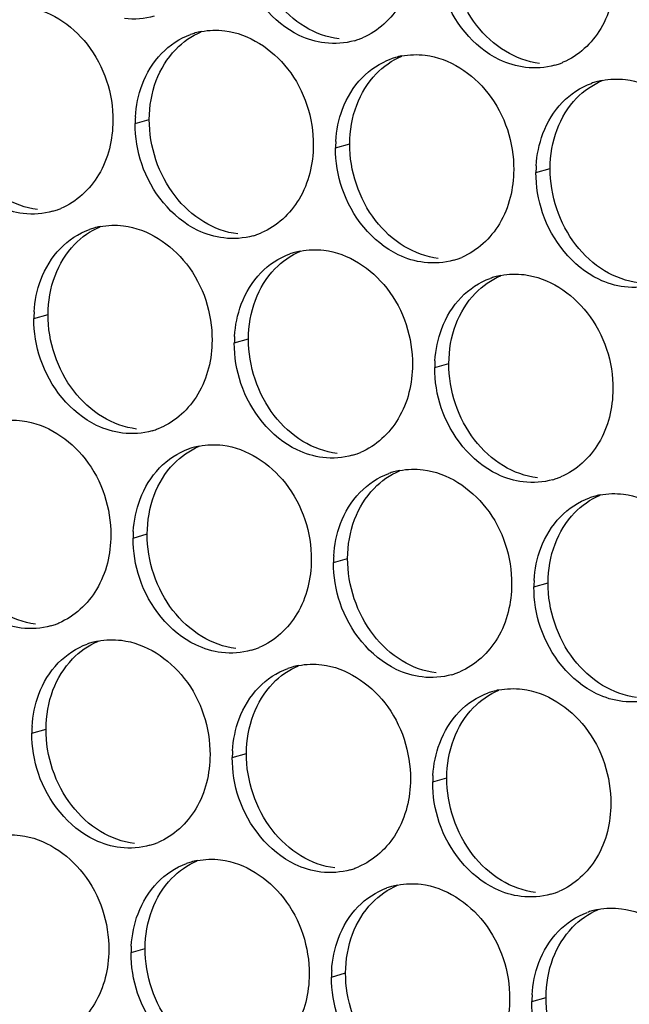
# Paper-space layout '45651_1_3' of a CAD drawing. Header units: millimetres. Extents: x -231 to 594, y 0 to 420.
# Tile 144 of 247: x 130.48 to 135.1, y 207.8 to 215.27. Entities that reach past the tile are written whole.
import ezdxf

# ---------------------------------------------------------------- set-up
doc = ezdxf.new("R2010")
doc.units = ezdxf.units.MM
doc.header["$LTSCALE"] = 32.67
doc.layers.add('02___PRT_ALL_AXES', color=7, linetype='CONTINUOUS')

psp = doc.layouts.new('45651_1_3')

# ---------------------------------------------------------------- linework, layer by layer
at = {"layer": '02___PRT_ALL_AXES', "color": 7, "linetype": 'CONTINUOUS'}
for p, q in [((131.3513, 214.4782), (131.4585, 214.5089)), ((132.8709, 214.2928), (132.9781, 214.3234)), ((134.3905, 214.1073), (134.4977, 214.138)), ((130.5837, 212.9985), (130.6909, 213.0292)), ((132.1033, 212.813), (132.2105, 212.8437)), ((133.6229, 212.6276), (133.7301, 212.6582)), ((131.3358, 211.3333), (131.443, 211.364)), ((132.8553, 211.1479), (132.9625, 211.1785)), ((134.3749, 210.9624), (134.4821, 210.9931)), ((130.5682, 209.8536), (130.6754, 209.8843)), ((132.0878, 209.6682), (132.195, 209.6988)), ((133.6074, 209.4827), (133.7146, 209.5134)), ((131.3202, 208.1884), (131.4274, 208.2191)), ((132.8398, 208.003), (132.947, 208.0337)), ((134.3594, 207.8175), (134.4666, 207.8482))]:
    psp.add_line(p, q, dxfattribs=at)
at = {"layer": '02___PRT_ALL_AXES', "color": 3, "linetype": 'CONTINUOUS'}
for centre, radius, start, end in [((131.9567, 214.6392), 0.5467, 105.94061, 109.76751), ((131.9581, 214.6342), 0.5519, 100.97724, 105.93831), ((132.8642, 215.6321), 0.5467, 285.94061, 289.76751), ((132.8637, 215.6334), 0.5481, 289.77289, 292.73686), ((133.4777, 214.4487), 0.5519, 100.97724, 105.93831), ((133.4763, 214.4537), 0.5467, 105.94061, 109.76751), ((134.3838, 215.4466), 0.5467, 285.94061, 289.76751), ((134.3833, 215.4479), 0.5481, 289.77289, 292.73686), ((134.9959, 214.2683), 0.5467, 105.94061, 109.76751), ((134.9973, 214.2632), 0.5519, 100.97724, 105.93831), ((132.2431, 214.4738), 0.8918, 176.51802, 179.71686), ((133.7627, 214.2883), 0.8918, 176.51802, 179.71686), ((135.2823, 214.1029), 0.8918, 176.51802, 179.71686), ((130.577, 214.3378), 0.5467, 285.94061, 289.76751), ((130.5765, 214.3392), 0.5481, 289.77289, 292.73686), ((131.1891, 213.1595), 0.5467, 105.94061, 109.76751), ((131.1906, 213.1545), 0.5519, 100.97724, 105.93831), ((132.0961, 214.1537), 0.5481, 289.77289, 292.73686), ((132.0966, 214.1524), 0.5467, 285.94061, 289.76751), ((132.7087, 212.974), 0.5467, 105.94061, 109.76751), ((132.7101, 212.969), 0.5519, 100.97724, 105.93831), ((133.6162, 213.9669), 0.5467, 285.94061, 289.76751), ((133.6157, 213.9682), 0.5481, 289.77289, 292.73686), ((134.2283, 212.7886), 0.5467, 105.94061, 109.76751), ((134.2297, 212.7835), 0.5519, 100.97724, 105.93831), ((131.4756, 212.9941), 0.8918, 176.51802, 179.71686), ((132.9951, 212.8086), 0.8918, 176.51802, 179.71686), ((134.5147, 212.6232), 0.8918, 176.51802, 179.71686), ((131.3291, 212.6727), 0.5467, 285.94061, 289.76751), ((131.3285, 212.674), 0.5481, 289.77289, 292.73686), ((131.9412, 211.4943), 0.5467, 105.94061, 109.76751), ((131.9426, 211.4893), 0.5519, 100.97724, 105.93831), ((132.8487, 212.4872), 0.5467, 285.94061, 289.76751), ((132.8481, 212.4885), 0.5481, 289.77289, 292.73686), ((133.4607, 211.3089), 0.5467, 105.94061, 109.76751), ((133.4622, 211.3038), 0.5519, 100.97724, 105.93831), ((134.3682, 212.3017), 0.5467, 285.94061, 289.76751), ((134.3677, 212.303), 0.5481, 289.77289, 292.73686), ((134.9803, 211.1234), 0.5467, 105.94061, 109.76751), ((134.9817, 211.1183), 0.5519, 100.97724, 105.93831), ((132.2276, 211.3289), 0.8918, 176.51802, 179.71686), ((133.7472, 211.1435), 0.8918, 176.51802, 179.71686), ((135.2667, 210.958), 0.8918, 176.51802, 179.71686), ((130.5615, 211.193), 0.5467, 285.94061, 289.76751), ((130.561, 211.1943), 0.5481, 289.77289, 292.73686), ((131.1736, 210.0146), 0.5467, 105.94061, 109.76751), ((131.175, 210.0096), 0.5519, 100.97724, 105.93831), ((132.0806, 211.0088), 0.5481, 289.77289, 292.73686), ((132.0811, 211.0075), 0.5467, 285.94061, 289.76751), ((132.6932, 209.8291), 0.5467, 105.94061, 109.76751), ((132.6946, 209.8241), 0.5519, 100.97724, 105.93831), ((133.6007, 210.822), 0.5467, 285.94061, 289.76751), ((133.6001, 210.8233), 0.5481, 289.77289, 292.73686), ((134.2128, 209.6437), 0.5467, 105.94061, 109.76751), ((134.2142, 209.6386), 0.5519, 100.97724, 105.93831), ((131.46, 209.8492), 0.8918, 176.51802, 179.71686), ((132.9796, 209.6637), 0.8918, 176.51802, 179.71686), ((134.4992, 209.4783), 0.8918, 176.51802, 179.71686), ((131.3135, 209.5278), 0.5467, 285.94061, 289.76751), ((131.313, 209.5291), 0.5481, 289.77289, 292.73686), ((131.9256, 208.3494), 0.5467, 105.94061, 109.76751), ((131.927, 208.3444), 0.5519, 100.97724, 105.93831), ((132.8331, 209.3423), 0.5467, 285.94061, 289.76751), ((132.8326, 209.3436), 0.5481, 289.77289, 292.73686), ((133.4452, 208.164), 0.5467, 105.94061, 109.76751), ((133.4466, 208.1589), 0.5519, 100.97724, 105.93831), ((134.3527, 209.1568), 0.5467, 285.94061, 289.76751), ((134.3522, 209.1581), 0.5481, 289.77289, 292.73686), ((134.9648, 207.9785), 0.5467, 105.94061, 109.76751), ((134.9662, 207.9735), 0.5519, 100.97724, 105.93831), ((132.212, 208.184), 0.8918, 176.51802, 179.71686), ((133.7316, 207.9986), 0.8918, 176.51802, 179.71686), ((135.2512, 207.8131), 0.8918, 176.51802, 179.71686)]:
    psp.add_arc(centre, radius, start, end, dxfattribs=at)
for points, knots in [([(133.4696, 215.7931), (133.4689, 215.6518), (133.4059, 215.3756), (133.1934, 215.1772), (133.0755, 215.1279)], [0, 0, 0, 0, 0.525086, 1, 1, 1, 1]), ([(132.7903, 215.0893), (132.7228, 215.0975), (132.4424, 215.1814), (132.2387, 215.4424), (132.1688, 215.6508)], [0, 0, 0, 0, 0.236458, 1, 1, 1, 1]), ([(134.9892, 215.6076), (134.9885, 215.4663), (134.9255, 215.1901), (134.713, 214.9918), (134.5951, 214.9424)], [0, 0, 0, 0, 0.525086, 1, 1, 1, 1]), ([(134.3099, 214.9038), (134.2424, 214.9121), (133.962, 214.9959), (133.7583, 215.2569), (133.6884, 215.4653)], [0, 0, 0, 0, 0.236458, 1, 1, 1, 1]), ([(130.511, 215.3675), (130.6953, 215.345), (131.0587, 215.1039), (131.1835, 214.7028), (131.1825, 214.4988)], [0, 0, 0, 0, 0.476473, 1, 1, 1, 1]), ([(132.0306, 215.182), (132.2149, 215.1595), (132.5782, 214.9184), (132.703, 214.5174), (132.702, 214.3134)], [0, 0, 0, 0, 0.476473, 1, 1, 1, 1]), ([(133.5501, 214.9965), (133.7344, 214.974), (134.0978, 214.7329), (134.2226, 214.3319), (134.2216, 214.1279)], [0, 0, 0, 0, 0.476473, 1, 1, 1, 1]), ([(135.0697, 214.8111), (135.254, 214.7886), (135.6174, 214.5475), (135.7422, 214.1464), (135.7412, 213.9424)], [0, 0, 0, 0, 0.476473, 1, 1, 1, 1]), ([(131.1825, 214.4988), (131.1818, 214.3575), (131.1188, 214.0813), (130.9062, 213.883), (130.7884, 213.8336)], [0, 0, 0, 0, 0.525086, 1, 1, 1, 1]), ([(130.5032, 213.795), (130.4356, 213.8033), (130.1552, 213.8871), (129.9516, 214.1482), (129.8816, 214.3566)], [0, 0, 0, 0, 0.236458, 1, 1, 1, 1]), ([(132.702, 214.3134), (132.7013, 214.1721), (132.6384, 213.8959), (132.4258, 213.6975), (132.308, 213.6482)], [0, 0, 0, 0, 0.525086, 1, 1, 1, 1]), ([(132.0228, 213.6096), (131.9552, 213.6178), (131.6748, 213.7017), (131.4712, 213.9627), (131.4012, 214.1711)], [0, 0, 0, 0, 0.236458, 1, 1, 1, 1]), ([(134.2216, 214.1279), (134.2209, 213.9866), (134.1579, 213.7104), (133.9454, 213.5121), (133.8275, 213.4627)], [0, 0, 0, 0, 0.525086, 1, 1, 1, 1]), ([(133.5424, 213.4241), (133.4748, 213.4323), (133.1944, 213.5162), (132.9908, 213.7772), (132.9208, 213.9856)], [0, 0, 0, 0, 0.236458, 1, 1, 1, 1]), ([(135.062, 213.2386), (134.9944, 213.2469), (134.714, 213.3307), (134.5103, 213.5917), (134.4404, 213.8001)], [0, 0, 0, 0, 0.236458, 1, 1, 1, 1]), ([(131.263, 213.7023), (131.4473, 213.6798), (131.8107, 213.4387), (131.9355, 213.0377), (131.9345, 212.8337)], [0, 0, 0, 0, 0.476473, 1, 1, 1, 1]), ([(132.7826, 213.5168), (132.9669, 213.4943), (133.3303, 213.2532), (133.4551, 212.8522), (133.4541, 212.6482)], [0, 0, 0, 0, 0.476473, 1, 1, 1, 1]), ([(134.3022, 213.3314), (134.4865, 213.3089), (134.8498, 213.0678), (134.9747, 212.6667), (134.9736, 212.4627)], [0, 0, 0, 0, 0.476473, 1, 1, 1, 1]), ([(131.9345, 212.8337), (131.9338, 212.6924), (131.8708, 212.4161), (131.6583, 212.2178), (131.5404, 212.1684)], [0, 0, 0, 0, 0.525086, 1, 1, 1, 1]), ([(131.2552, 212.1299), (131.1876, 212.1381), (130.9073, 212.222), (130.7036, 212.483), (130.6337, 212.6914)], [0, 0, 0, 0, 0.236458, 1, 1, 1, 1]), ([(133.4541, 212.6482), (133.4534, 212.5069), (133.3904, 212.2307), (133.1778, 212.0324), (133.06, 211.983)], [0, 0, 0, 0, 0.525086, 1, 1, 1, 1]), ([(132.7748, 211.9444), (132.7072, 211.9526), (132.4269, 212.0365), (132.2232, 212.2975), (132.1532, 212.5059)], [0, 0, 0, 0, 0.236458, 1, 1, 1, 1]), ([(134.9736, 212.4627), (134.9729, 212.3214), (134.91, 212.0452), (134.6974, 211.8469), (134.5796, 211.7975)], [0, 0, 0, 0, 0.525086, 1, 1, 1, 1]), ([(134.2944, 211.7589), (134.2268, 211.7672), (133.9464, 211.851), (133.7428, 212.112), (133.6728, 212.3204)], [0, 0, 0, 0, 0.236458, 1, 1, 1, 1]), ([(130.4954, 212.2226), (130.6797, 212.2001), (131.0431, 211.959), (131.1679, 211.5579), (131.1669, 211.3539)], [0, 0, 0, 0, 0.476473, 1, 1, 1, 1]), ([(132.015, 212.0371), (132.1993, 212.0146), (132.5627, 211.7735), (132.6875, 211.3725), (132.6865, 211.1685)], [0, 0, 0, 0, 0.476473, 1, 1, 1, 1]), ([(133.5346, 211.8517), (133.7189, 211.8292), (134.0823, 211.5881), (134.2071, 211.187), (134.2061, 210.983)], [0, 0, 0, 0, 0.476473, 1, 1, 1, 1]), ([(135.0542, 211.6662), (135.2385, 211.6437), (135.6019, 211.4026), (135.7267, 211.0015), (135.7257, 210.7975)], [0, 0, 0, 0, 0.476473, 1, 1, 1, 1]), ([(131.1669, 211.3539), (131.1662, 211.2127), (131.1032, 210.9364), (130.8907, 210.7381), (130.7728, 210.6887)], [0, 0, 0, 0, 0.525086, 1, 1, 1, 1]), ([(130.4877, 210.6502), (130.4201, 210.6584), (130.1397, 210.7423), (129.936, 211.0033), (129.8661, 211.2117)], [0, 0, 0, 0, 0.236458, 1, 1, 1, 1]), ([(132.6865, 211.1685), (132.6858, 211.0272), (132.6228, 210.751), (132.4103, 210.5527), (132.2924, 210.5033)], [0, 0, 0, 0, 0.525086, 1, 1, 1, 1]), ([(132.0072, 210.4647), (131.9397, 210.4729), (131.6593, 210.5568), (131.4556, 210.8178), (131.3857, 211.0262)], [0, 0, 0, 0, 0.236458, 1, 1, 1, 1]), ([(134.2061, 210.983), (134.2054, 210.8417), (134.1424, 210.5655), (133.9299, 210.3672), (133.812, 210.3178)], [0, 0, 0, 0, 0.525086, 1, 1, 1, 1]), ([(133.5268, 210.2792), (133.4592, 210.2875), (133.1789, 210.3713), (132.9752, 210.6323), (132.9053, 210.8407)], [0, 0, 0, 0, 0.236458, 1, 1, 1, 1]), ([(135.0464, 210.0937), (134.9788, 210.102), (134.6985, 210.1858), (134.4948, 210.4468), (134.4248, 210.6552)], [0, 0, 0, 0, 0.236458, 1, 1, 1, 1]), ([(131.2474, 210.5574), (131.4317, 210.5349), (131.7951, 210.2938), (131.9199, 209.8928), (131.9189, 209.6888)], [0, 0, 0, 0, 0.476473, 1, 1, 1, 1]), ([(132.767, 210.3719), (132.9513, 210.3494), (133.3147, 210.1083), (133.4395, 209.7073), (133.4385, 209.5033)], [0, 0, 0, 0, 0.476473, 1, 1, 1, 1]), ([(134.2866, 210.1865), (134.4709, 210.164), (134.8343, 209.9229), (134.9591, 209.5218), (134.9581, 209.3178)], [0, 0, 0, 0, 0.476473, 1, 1, 1, 1]), ([(131.9189, 209.6888), (131.9182, 209.5475), (131.8553, 209.2713), (131.6427, 209.0729), (131.5248, 209.0236)], [0, 0, 0, 0, 0.525086, 1, 1, 1, 1]), ([(131.2397, 208.985), (131.1721, 208.9932), (130.8917, 209.0771), (130.6881, 209.3381), (130.6181, 209.5465)], [0, 0, 0, 0, 0.236458, 1, 1, 1, 1]), ([(133.4385, 209.5033), (133.4378, 209.362), (133.3748, 209.0858), (133.1623, 208.8875), (133.0444, 208.8381)], [0, 0, 0, 0, 0.525086, 1, 1, 1, 1]), ([(132.7593, 208.7995), (132.6917, 208.8077), (132.4113, 208.8916), (132.2077, 209.1526), (132.1377, 209.361)], [0, 0, 0, 0, 0.236458, 1, 1, 1, 1]), ([(134.9581, 209.3178), (134.9574, 209.1765), (134.8944, 208.9003), (134.6819, 208.702), (134.564, 208.6526)], [0, 0, 0, 0, 0.525086, 1, 1, 1, 1]), ([(134.2788, 208.614), (134.2113, 208.6223), (133.9309, 208.7061), (133.7272, 208.9671), (133.6573, 209.1755)], [0, 0, 0, 0, 0.236458, 1, 1, 1, 1]), ([(130.4799, 209.0777), (130.6642, 209.0552), (131.0276, 208.8141), (131.1524, 208.4131), (131.1514, 208.2091)], [0, 0, 0, 0, 0.476473, 1, 1, 1, 1]), ([(131.9995, 208.8922), (132.1838, 208.8697), (132.5471, 208.6286), (132.672, 208.2276), (132.671, 208.0236)], [0, 0, 0, 0, 0.476473, 1, 1, 1, 1]), ([(133.5191, 208.7068), (133.7034, 208.6843), (134.0667, 208.4432), (134.1915, 208.0421), (134.1905, 207.8381)], [0, 0, 0, 0, 0.476473, 1, 1, 1, 1]), ([(135.0386, 208.5213), (135.2229, 208.4988), (135.5863, 208.2577), (135.7111, 207.8566), (135.7101, 207.6526)], [0, 0, 0, 0, 0.476473, 1, 1, 1, 1]), ([(131.1514, 208.2091), (131.1507, 208.0678), (131.0877, 207.7916), (130.8752, 207.5932), (130.7573, 207.5438)], [0, 0, 0, 0, 0.525086, 1, 1, 1, 1]), ([(132.671, 208.0236), (132.6703, 207.8823), (132.6073, 207.6061), (132.3947, 207.4078), (132.2769, 207.3584)], [0, 0, 0, 0, 0.525086, 1, 1, 1, 1]), ([(131.9917, 207.3198), (131.9241, 207.328), (131.6437, 207.4119), (131.4401, 207.6729), (131.3701, 207.8813)], [0, 0, 0, 0, 0.236458, 1, 1, 1, 1]), ([(134.1905, 207.8381), (134.1898, 207.6968), (134.1269, 207.4206), (133.9143, 207.2223), (133.7965, 207.1729)], [0, 0, 0, 0, 0.525086, 1, 1, 1, 1])]:
    psp.add_open_spline(points, degree=3, knots=knots, dxfattribs=at)
at = {"layer": '02___PRT_ALL_AXES', "color": 7, "linetype": 'CONTINUOUS'}
for points in [[(133.9407, 215.2231), (133.8159, 215.3844), (133.7446, 215.5991), (133.7456, 215.8031)], [(132.6394, 215.2114), (132.5555, 215.2622), (132.4811, 215.331), (132.4211, 215.4085)], [(132.8975, 215.12), (132.8069, 215.131), (132.7175, 215.1641), (132.6394, 215.2114)], [(134.159, 215.0259), (134.0751, 215.0767), (134.0007, 215.1455), (133.9407, 215.2231)], [(131.6591, 215.0407), (131.7135, 215.0971), (131.7803, 215.1438), (131.8526, 215.1741)], [(131.5114, 214.8035), (131.5442, 214.8907), (131.5944, 214.9737), (131.6591, 215.0407)], [(133.1786, 214.8552), (133.2331, 214.9116), (133.2999, 214.9584), (133.3722, 214.9886)], [(134.4171, 214.9345), (134.3265, 214.9455), (134.237, 214.9786), (134.159, 215.0259)], [(133.031, 214.618), (133.0638, 214.7052), (133.1139, 214.7882), (133.1786, 214.8552)], [(131.4585, 214.5089), (131.459, 214.6087), (131.4762, 214.7101), (131.5114, 214.8035)], [(134.6982, 214.6698), (134.7527, 214.7261), (134.8195, 214.7729), (134.8917, 214.8032)], [(132.9781, 214.3234), (132.9786, 214.4232), (132.9958, 214.5247), (133.031, 214.618)], [(134.5506, 214.4326), (134.5834, 214.5197), (134.6335, 214.6028), (134.6982, 214.6698)], [(131.6536, 213.9288), (131.5287, 214.0902), (131.4575, 214.3049), (131.4585, 214.5089)], [(134.4977, 214.138), (134.4982, 214.2377), (134.5154, 214.3392), (134.5506, 214.4326)], [(133.1731, 213.7433), (133.0483, 213.9047), (132.9771, 214.1194), (132.9781, 214.3234)], [(134.6927, 213.5579), (134.5679, 213.7192), (134.4967, 213.934), (134.4977, 214.138)], [(130.6104, 213.8257), (130.5198, 213.8368), (130.4303, 213.8698), (130.3522, 213.9171)], [(131.8718, 213.7316), (131.788, 213.7824), (131.7135, 213.8513), (131.6536, 213.9288)], [(132.13, 213.6403), (132.0394, 213.6513), (131.9499, 213.6843), (131.8718, 213.7316)], [(133.3914, 213.5462), (133.3075, 213.597), (133.2331, 213.6658), (133.1731, 213.7433)], [(130.8915, 213.561), (130.9459, 213.6174), (131.0128, 213.6641), (131.085, 213.6944)], [(130.7438, 213.3238), (130.7766, 213.411), (130.8268, 213.494), (130.8915, 213.561)], [(132.4111, 213.3755), (132.4655, 213.4319), (132.5323, 213.4787), (132.6046, 213.5089)], [(133.6496, 213.4548), (133.5589, 213.4658), (133.4695, 213.4989), (133.3914, 213.5462)], [(134.911, 213.3607), (134.8271, 213.4115), (134.7527, 213.4803), (134.6927, 213.5579)], [(132.2634, 213.1383), (132.2962, 213.2255), (132.3464, 213.3085), (132.4111, 213.3755)], [(135.1691, 213.2693), (135.0785, 213.2804), (134.9891, 213.3134), (134.911, 213.3607)], [(130.6909, 213.0292), (130.6914, 213.129), (130.7087, 213.2304), (130.7438, 213.3238)], [(133.9307, 213.19), (133.9851, 213.2464), (134.0519, 213.2932), (134.1242, 213.3235)], [(132.2105, 212.8437), (132.211, 212.9435), (132.2283, 213.045), (132.2634, 213.1383)], [(133.783, 212.9528), (133.8158, 213.04), (133.866, 213.1231), (133.9307, 213.19)], [(130.886, 212.4491), (130.7612, 212.6105), (130.6899, 212.8252), (130.6909, 213.0292)], [(133.7301, 212.6582), (133.7306, 212.758), (133.7478, 212.8595), (133.783, 212.9528)], [(132.4056, 212.2636), (132.2808, 212.425), (132.2095, 212.6397), (132.2105, 212.8437)], [(133.9252, 212.0782), (133.8004, 212.2395), (133.7291, 212.4542), (133.7301, 212.6582)], [(131.1043, 212.2519), (131.0204, 212.3027), (130.946, 212.3716), (130.886, 212.4491)], [(131.3624, 212.1605), (131.2718, 212.1716), (131.1823, 212.2046), (131.1043, 212.2519)], [(132.6238, 212.0665), (132.54, 212.1173), (132.4656, 212.1861), (132.4056, 212.2636)], [(134.1434, 211.881), (134.0596, 211.9318), (133.9851, 212.0006), (133.9252, 212.0782)], [(131.6435, 211.8958), (131.6979, 211.9522), (131.7648, 211.9989), (131.837, 212.0292)], [(132.882, 211.9751), (132.7914, 211.9861), (132.7019, 212.0192), (132.6238, 212.0665)], [(131.4958, 211.6586), (131.5287, 211.7458), (131.5788, 211.8288), (131.6435, 211.8958)], [(134.4016, 211.7896), (134.311, 211.8007), (134.2215, 211.8337), (134.1434, 211.881)], [(133.1631, 211.7103), (133.2175, 211.7667), (133.2844, 211.8135), (133.3566, 211.8438)], [(133.0154, 211.4731), (133.0482, 211.5603), (133.0984, 211.6433), (133.1631, 211.7103)], [(131.443, 211.364), (131.4434, 211.4638), (131.4607, 211.5652), (131.4958, 211.6586)], [(134.6827, 211.5249), (134.7371, 211.5812), (134.8039, 211.628), (134.8762, 211.6583)], [(134.535, 211.2877), (134.5678, 211.3748), (134.618, 211.4579), (134.6827, 211.5249)], [(132.9625, 211.1785), (132.963, 211.2783), (132.9803, 211.3798), (133.0154, 211.4731)], [(131.638, 210.7839), (131.5132, 210.9453), (131.4419, 211.16), (131.443, 211.364)], [(134.4821, 210.9931), (134.4826, 211.0928), (134.4999, 211.1943), (134.535, 211.2877)], [(133.1576, 210.5985), (133.0328, 210.7598), (132.9615, 210.9745), (132.9625, 211.1785)], [(134.6772, 210.413), (134.5524, 210.5743), (134.4811, 210.7891), (134.4821, 210.9931)], [(130.5949, 210.6808), (130.5042, 210.6919), (130.4148, 210.7249), (130.3367, 210.7722)], [(131.8563, 210.5868), (131.7724, 210.6376), (131.698, 210.7064), (131.638, 210.7839)], [(132.1144, 210.4954), (132.0238, 210.5064), (131.9344, 210.5395), (131.8563, 210.5868)], [(133.3759, 210.4013), (133.292, 210.4521), (133.2176, 210.5209), (133.1576, 210.5985)], [(130.8759, 210.4161), (130.9304, 210.4725), (130.9972, 210.5192), (131.0695, 210.5495)], [(130.7283, 210.1789), (130.7611, 210.2661), (130.8112, 210.3491), (130.8759, 210.4161)], [(132.3955, 210.2306), (132.45, 210.287), (132.5168, 210.3338), (132.5891, 210.364)], [(133.634, 210.3099), (133.5434, 210.3209), (133.4539, 210.354), (133.3759, 210.4013)], [(134.8954, 210.2158), (134.8116, 210.2666), (134.7372, 210.3354), (134.6772, 210.413)], [(132.2479, 209.9934), (132.2807, 210.0806), (132.3308, 210.1636), (132.3955, 210.2306)], [(135.1536, 210.1244), (135.063, 210.1355), (134.9735, 210.1685), (134.8954, 210.2158)], [(130.6754, 209.8843), (130.6759, 209.9841), (130.6931, 210.0855), (130.7283, 210.1789)], [(133.9151, 210.0452), (133.9695, 210.1015), (134.0364, 210.1483), (134.1086, 210.1786)], [(132.195, 209.6988), (132.1955, 209.7986), (132.2127, 209.9001), (132.2479, 209.9934)], [(133.7675, 209.808), (133.8003, 209.8951), (133.8504, 209.9782), (133.9151, 210.0452)], [(130.8705, 209.3042), (130.7456, 209.4656), (130.6744, 209.6803), (130.6754, 209.8843)], [(133.7146, 209.5134), (133.715, 209.6131), (133.7323, 209.7146), (133.7675, 209.808)], [(132.39, 209.1187), (132.2652, 209.2801), (132.194, 209.4948), (132.195, 209.6988)], [(133.9096, 208.9333), (133.7848, 209.0946), (133.7135, 209.3094), (133.7146, 209.5134)], [(131.0887, 209.107), (131.0049, 209.1579), (130.9304, 209.2267), (130.8705, 209.3042)], [(131.3469, 209.0157), (131.2563, 209.0267), (131.1668, 209.0597), (131.0887, 209.107)], [(132.6083, 208.9216), (132.5244, 208.9724), (132.45, 209.0412), (132.39, 209.1187)], [(131.628, 208.7509), (131.6824, 208.8073), (131.7492, 208.8541), (131.8215, 208.8843)], [(132.8665, 208.8302), (132.7758, 208.8412), (132.6864, 208.8743), (132.6083, 208.9216)], [(134.1279, 208.7361), (134.044, 208.7869), (133.9696, 208.8557), (133.9096, 208.9333)], [(131.4803, 208.5137), (131.5131, 208.6009), (131.5633, 208.6839), (131.628, 208.7509)], [(134.386, 208.6447), (134.2954, 208.6558), (134.206, 208.6888), (134.1279, 208.7361)], [(133.1476, 208.5655), (133.202, 208.6218), (133.2688, 208.6686), (133.3411, 208.6989)], [(132.9999, 208.3283), (133.0327, 208.4154), (133.0828, 208.4985), (133.1476, 208.5655)], [(131.4274, 208.2191), (131.4279, 208.3189), (131.4452, 208.4204), (131.4803, 208.5137)], [(134.6671, 208.38), (134.7216, 208.4363), (134.7884, 208.4831), (134.8607, 208.5134)], [(134.5195, 208.1428), (134.5523, 208.2299), (134.6024, 208.313), (134.6671, 208.38)], [(132.947, 208.0337), (132.9475, 208.1334), (132.9647, 208.2349), (132.9999, 208.3283)], [(131.6225, 207.639), (131.4977, 207.8004), (131.4264, 208.0151), (131.4274, 208.2191)], [(134.4666, 207.8482), (134.4671, 207.9479), (134.4843, 208.0494), (134.5195, 208.1428)], [(133.1421, 207.4536), (133.0172, 207.6149), (132.946, 207.8297), (132.947, 208.0337)], [(134.6616, 207.2681), (134.5368, 207.4295), (134.4656, 207.6442), (134.4666, 207.8482)]]:
    psp.add_open_spline(points, degree=3, dxfattribs=at)
at = {"layer": '02___PRT_ALL_AXES', "color": 3, "linetype": 'CONTINUOUS'}
for points in [[(131.4948, 215.2919), (131.4228, 215.2713), (131.3451, 215.2657), (131.2708, 215.2748)], [(131.5519, 215.01), (131.6127, 215.073), (131.6894, 215.1241), (131.7718, 215.1537)], [(131.853, 215.176), (131.9111, 215.1873), (131.9718, 215.1892), (132.0306, 215.182)], [(133.0143, 215.1064), (132.9423, 215.0858), (132.8647, 215.0802), (132.7903, 215.0893)], [(131.4042, 214.7728), (131.437, 214.86), (131.4872, 214.943), (131.5519, 215.01)], [(133.3726, 214.9906), (133.4307, 215.0018), (133.4914, 215.0037), (133.5501, 214.9965)], [(133.0714, 214.8246), (133.1323, 214.8875), (133.209, 214.9386), (133.2914, 214.9682)], [(134.5339, 214.9209), (134.4619, 214.9003), (134.3843, 214.8947), (134.3099, 214.9038)], [(131.3529, 214.528), (131.358, 214.6112), (131.3748, 214.6948), (131.4042, 214.7728)], [(132.9238, 214.5874), (132.9566, 214.6745), (133.0067, 214.7576), (133.0714, 214.8246)], [(134.591, 214.6391), (134.6519, 214.7021), (134.7286, 214.7531), (134.811, 214.7828)], [(134.8922, 214.8051), (134.9503, 214.8164), (135.0109, 214.8182), (135.0697, 214.8111)], [(134.4434, 214.4019), (134.4762, 214.489), (134.5263, 214.5721), (134.591, 214.6391)], [(132.8725, 214.3425), (132.8776, 214.4257), (132.8944, 214.5093), (132.9238, 214.5874)], [(131.4012, 214.1711), (131.3682, 214.2694), (131.3508, 214.3745), (131.3513, 214.4782)], [(134.3921, 214.157), (134.3972, 214.2403), (134.414, 214.3238), (134.4434, 214.4019)], [(132.9208, 213.9856), (132.8878, 214.0839), (132.8704, 214.189), (132.8709, 214.2928)], [(134.4404, 213.8001), (134.4074, 213.8985), (134.39, 214.0036), (134.3905, 214.1073)], [(130.7272, 213.8122), (130.6552, 213.7916), (130.5775, 213.786), (130.5032, 213.795)], [(130.7843, 213.5303), (130.8451, 213.5933), (130.9218, 213.6444), (131.0042, 213.674)], [(131.0855, 213.6963), (131.1436, 213.7076), (131.2042, 213.7095), (131.263, 213.7023)], [(132.2468, 213.6267), (132.1748, 213.6061), (132.0971, 213.6005), (132.0228, 213.6096)], [(130.6366, 213.2931), (130.6694, 213.3803), (130.7196, 213.4633), (130.7843, 213.5303)], [(132.605, 213.5108), (132.6632, 213.5221), (132.7238, 213.524), (132.7826, 213.5168)], [(132.3039, 213.3448), (132.3647, 213.4078), (132.4414, 213.4589), (132.5238, 213.4885)], [(133.7664, 213.4412), (133.6944, 213.4206), (133.6167, 213.415), (133.5424, 213.4241)], [(132.1562, 213.1076), (132.189, 213.1948), (132.2392, 213.2779), (132.3039, 213.3448)], [(130.5854, 213.0483), (130.5904, 213.1315), (130.6073, 213.2151), (130.6366, 213.2931)], [(133.8235, 213.1594), (133.8843, 213.2224), (133.961, 213.2734), (134.0434, 213.3031)], [(134.1246, 213.3254), (134.1828, 213.3366), (134.2434, 213.3385), (134.3022, 213.3314)], [(135.2859, 213.2557), (135.2139, 213.2352), (135.1363, 213.2295), (135.062, 213.2386)], [(133.6758, 212.9222), (133.7086, 213.0093), (133.7588, 213.0924), (133.8235, 213.1594)], [(132.105, 212.8628), (132.11, 212.946), (132.1268, 213.0296), (132.1562, 213.1076)], [(130.6337, 212.6914), (130.6006, 212.7897), (130.5832, 212.8948), (130.5837, 212.9985)], [(133.6245, 212.6773), (133.6296, 212.7606), (133.6464, 212.8441), (133.6758, 212.9222)], [(132.1532, 212.5059), (132.1202, 212.6042), (132.1028, 212.7093), (132.1033, 212.813)], [(133.6728, 212.3204), (133.6398, 212.4188), (133.6224, 212.5238), (133.6229, 212.6276)], [(130.3179, 212.2166), (130.376, 212.2279), (130.4367, 212.2298), (130.4954, 212.2226)], [(131.4792, 212.147), (131.4072, 212.1264), (131.3296, 212.1208), (131.2552, 212.1299)], [(131.5363, 211.8651), (131.5972, 211.9281), (131.6738, 211.9792), (131.7563, 212.0088)], [(131.8375, 212.0311), (131.8956, 212.0424), (131.9562, 212.0443), (132.015, 212.0371)], [(132.9988, 211.9615), (132.9268, 211.9409), (132.8491, 211.9353), (132.7748, 211.9444)], [(131.3887, 211.6279), (131.4215, 211.7151), (131.4716, 211.7981), (131.5363, 211.8651)], [(133.3571, 211.8457), (133.4152, 211.8569), (133.4758, 211.8588), (133.5346, 211.8517)], [(133.0559, 211.6797), (133.1167, 211.7427), (133.1934, 211.7937), (133.2758, 211.8234)], [(134.5184, 211.776), (134.4464, 211.7555), (134.3687, 211.7498), (134.2944, 211.7589)], [(131.3374, 211.3831), (131.3425, 211.4663), (131.3593, 211.5499), (131.3887, 211.6279)], [(132.9082, 211.4425), (132.941, 211.5296), (132.9912, 211.6127), (133.0559, 211.6797)], [(134.5755, 211.4942), (134.6363, 211.5572), (134.713, 211.6083), (134.7954, 211.6379)], [(134.8766, 211.6602), (134.9348, 211.6715), (134.9954, 211.6733), (135.0542, 211.6662)], [(134.4278, 211.257), (134.4606, 211.3442), (134.5108, 211.4272), (134.5755, 211.4942)], [(132.857, 211.1976), (132.862, 211.2809), (132.8789, 211.3644), (132.9082, 211.4425)], [(131.3857, 211.0262), (131.3527, 211.1245), (131.3352, 211.2296), (131.3358, 211.3333)], [(134.3766, 211.0121), (134.3816, 211.0954), (134.3984, 211.1789), (134.4278, 211.257)], [(132.9053, 210.8407), (132.8723, 210.939), (132.8548, 211.0441), (132.8553, 211.1479)], [(134.4248, 210.6552), (134.3918, 210.7536), (134.3744, 210.8587), (134.3749, 210.9624)], [(130.7117, 210.6673), (130.6397, 210.6467), (130.562, 210.6411), (130.4877, 210.6502)], [(130.7687, 210.3854), (130.8296, 210.4484), (130.9063, 210.4995), (130.9887, 210.5291)], [(131.0699, 210.5514), (131.128, 210.5627), (131.1887, 210.5646), (131.2474, 210.5574)], [(132.2312, 210.4818), (132.1592, 210.4612), (132.0816, 210.4556), (132.0072, 210.4647)], [(130.6211, 210.1482), (130.6539, 210.2354), (130.704, 210.3184), (130.7687, 210.3854)], [(132.5895, 210.366), (132.6476, 210.3772), (132.7083, 210.3791), (132.767, 210.3719)], [(132.2883, 210.2), (132.3492, 210.2629), (132.4259, 210.314), (132.5083, 210.3436)], [(133.7508, 210.2963), (133.6788, 210.2757), (133.6012, 210.2701), (133.5268, 210.2792)], [(130.5698, 209.9034), (130.5749, 209.9866), (130.5917, 210.0702), (130.6211, 210.1482)], [(132.1407, 209.9628), (132.1735, 210.0499), (132.2236, 210.133), (132.2883, 210.2)], [(133.8079, 210.0145), (133.8688, 210.0775), (133.9455, 210.1285), (134.0279, 210.1582)], [(134.1091, 210.1805), (134.1672, 210.1918), (134.2278, 210.1936), (134.2866, 210.1865)], [(135.2704, 210.1108), (135.1984, 210.0903), (135.1207, 210.0847), (135.0464, 210.0937)], [(133.6603, 209.7773), (133.6931, 209.8644), (133.7432, 209.9475), (133.8079, 210.0145)], [(132.0894, 209.7179), (132.0945, 209.8011), (132.1113, 209.8847), (132.1407, 209.9628)], [(130.6181, 209.5465), (130.5851, 209.6448), (130.5677, 209.7499), (130.5682, 209.8536)], [(133.609, 209.5324), (133.6141, 209.6157), (133.6309, 209.6992), (133.6603, 209.7773)], [(132.1377, 209.361), (132.1047, 209.4593), (132.0873, 209.5644), (132.0878, 209.6682)], [(133.6573, 209.1755), (133.6243, 209.2739), (133.6068, 209.379), (133.6074, 209.4827)], [(130.3023, 209.0717), (130.3605, 209.083), (130.4211, 209.0849), (130.4799, 209.0777)], [(131.4637, 209.0021), (131.3917, 208.9815), (131.314, 208.9759), (131.2397, 208.985)], [(131.5208, 208.7202), (131.5816, 208.7832), (131.6583, 208.8343), (131.7407, 208.8639)], [(131.8219, 208.8862), (131.8801, 208.8975), (131.9407, 208.8994), (131.9995, 208.8922)], [(132.9833, 208.8166), (132.9113, 208.796), (132.8336, 208.7904), (132.7593, 208.7995)], [(131.3731, 208.483), (131.4059, 208.5702), (131.4561, 208.6533), (131.5208, 208.7202)], [(133.3415, 208.7008), (133.3996, 208.7121), (133.4603, 208.7139), (133.5191, 208.7068)], [(133.0404, 208.5348), (133.1012, 208.5978), (133.1779, 208.6488), (133.2603, 208.6785)], [(134.5028, 208.6311), (134.4308, 208.6106), (134.3532, 208.605), (134.2788, 208.614)], [(132.8927, 208.2976), (132.9255, 208.3847), (132.9757, 208.4678), (133.0404, 208.5348)], [(134.5599, 208.3493), (134.6208, 208.4123), (134.6975, 208.4634), (134.7799, 208.493)], [(134.8611, 208.5153), (134.9192, 208.5266), (134.9799, 208.5285), (135.0386, 208.5213)], [(131.3218, 208.2382), (131.3269, 208.3214), (131.3437, 208.405), (131.3731, 208.483)], [(134.4123, 208.1121), (134.4451, 208.1993), (134.4952, 208.2823), (134.5599, 208.3493)], [(132.8414, 208.0527), (132.8465, 208.136), (132.8633, 208.2195), (132.8927, 208.2976)], [(131.3701, 207.8813), (131.3371, 207.9796), (131.3197, 208.0847), (131.3202, 208.1884)], [(134.361, 207.8673), (134.3661, 207.9505), (134.3829, 208.0341), (134.4123, 208.1121)], [(132.8897, 207.6958), (132.8567, 207.7942), (132.8393, 207.8992), (132.8398, 208.003)], [(134.4093, 207.5103), (134.3763, 207.6087), (134.3589, 207.7138), (134.3594, 207.8175)]]:
    psp.add_open_spline(points, degree=3, dxfattribs=at)

doc.saveas('drawing.dxf')
